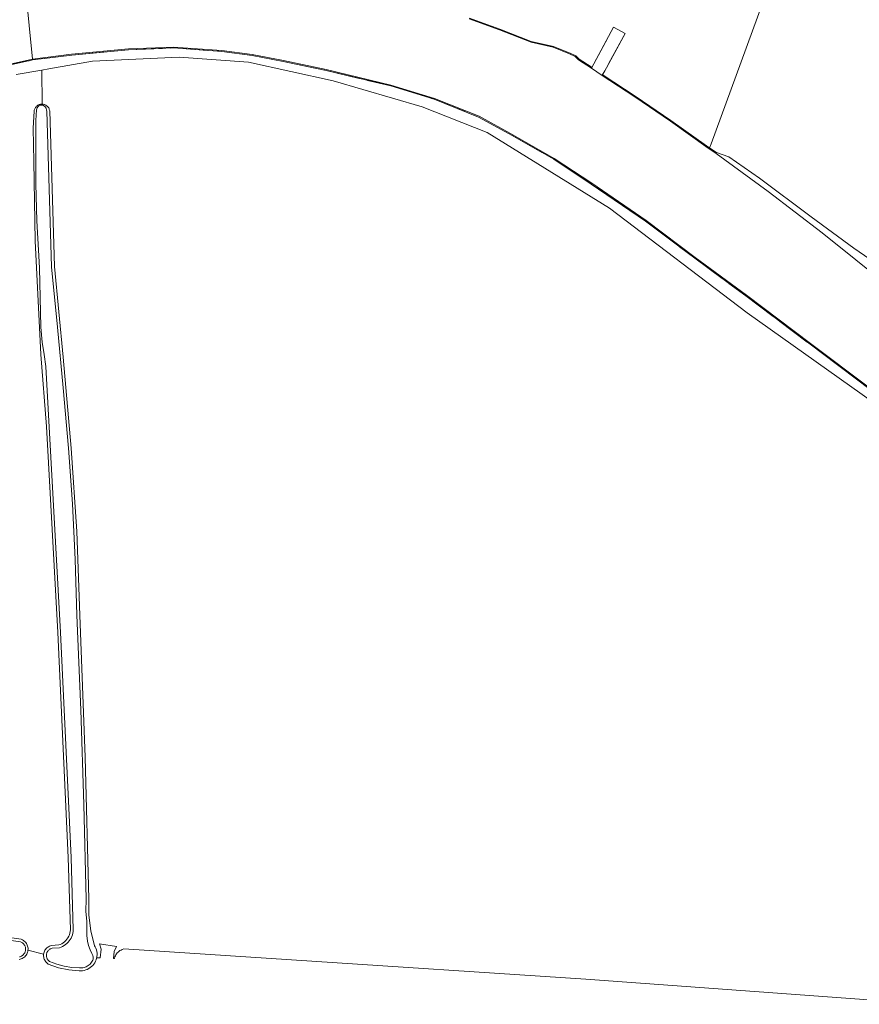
# Model space of a CAD drawing. Header units: metres. Extents: x 125158 to 132124, y 450612 to 454469.
# Tile 98 of 173: x 128748 to 128945, y 451752 to 451983. Entities that reach past the tile are written whole.
import ezdxf

# ---------------------------------------------------------------- set-up
doc = ezdxf.new("R2010")
doc.units = ezdxf.units.M
doc.linetypes.add('IE-TERREINAFSCHEIDING', pattern=[10, 8, -2])
for name, color, linetype, lineweight in [('B-XX-IE-TERREINAFSCHEIDING-G', 8, 'IE-TERREINAFSCHEIDING', 18), ('B-XX-IE-TERREINAFSCHEIDING-GV', 8, 'Continuous', 18), ('B-XX-OG-TERREIN_CULTUURSCHEIDING-GV', 8, 'Continuous', 18), ('B-XX-OG-WATER-GV', 8, 'Continuous', 18), ('B-XX-OG-WATER_SLOOT-GV', 8, 'Continuous', 18)]:
    doc.layers.add(name, color=color, linetype=linetype, lineweight=lineweight)

msp = doc.modelspace()

# ---------------------------------------------------------------- linework, layer by layer
at = {"layer": 'B-XX-IE-TERREINAFSCHEIDING-G'}
for points in [[(128882.59, 451971.92), (128887.73, 451981.51), (128890.5, 451980.03), (128885.11, 451970.22)], [(128742.26, 451971.77), (128750.52, 451973.6), (128750.65, 451973.63), (128751.41, 451973.8), (128754.14, 451974.14), (128754.25, 451974.15), (128760.63, 451974.93), (128773.92, 451976.21), (128784.52, 451976.63), (128795.86, 451975.82), (128802.95, 451974.88), (128810.26, 451973.47), (128820.29, 451971.34), (128835.48, 451967.72), (128845.68, 451964.58), (128856.1, 451960.4)], [(128856.1, 451960.4), (128863.99, 451956.1), (128873.74, 451950.51), (128882.51, 451944.69), (128895.25, 451935.97), (128906.8, 451927.31), (128918.79, 451918.41), (128933.87, 451907.09), (128947.98, 451896.44), (128965.59, 451883.87), (128980.13, 451873.48), (128994.83, 451863.14), (129010.59, 451852.25), (129013.6, 451850.16)]]:
    msp.add_lwpolyline(points, dxfattribs=at)
at = {"layer": 'B-XX-IE-TERREINAFSCHEIDING-GV'}
for points in [[(128853.85, 451983.43), (128861.01, 451980.87), (128868.38, 451977.96), (128873.59, 451976.81), (128877.45, 451975.24), (128878.75, 451974.61), (128879.55, 451973.8), (128882.6, 451971.87), (128882.59, 451971.92), (128882.53, 451972.16), (128879.68, 451973.96), (128878.87, 451974.78), (128877.54, 451975.42), (128873.65, 451977), (128868.44, 451978.15), (128861.08, 451981.06), (128859.34, 451981.68), (128859.15, 451981.75), (128853.92, 451983.62)], [(128948.1, 451896.6), (128933.99, 451907.24), (128918.91, 451918.57), (128906.92, 451927.47), (128895.37, 451936.14), (128882.62, 451944.86), (128873.84, 451950.68), (128864.08, 451956.27), (128856.18, 451960.58), (128845.75, 451964.77), (128835.53, 451967.91), (128820.34, 451971.54), (128810.3, 451973.66), (128802.98, 451975.07), (128795.88, 451976.01), (128784.52, 451976.83), (128773.91, 451976.41), (128760.61, 451975.13), (128751.39, 451974.01), (128751.41, 451973.8), (128754.14, 451974.14), (128754.25, 451974.15), (128760.63, 451974.93), (128773.92, 451976.21), (128784.52, 451976.63), (128795.86, 451975.82), (128802.95, 451974.88), (128810.26, 451973.47), (128820.29, 451971.34), (128835.48, 451967.72), (128845.68, 451964.58), (128856.1, 451960.4), (128863.99, 451956.1), (128873.74, 451950.51), (128882.51, 451944.69), (128895.25, 451935.97), (128906.8, 451927.31), (128918.79, 451918.41), (128933.87, 451907.09), (128947.98, 451896.44)], [(128742.26, 451971.77), (128750.52, 451973.6), (128750.65, 451973.63), (128751.41, 451973.8), (128751.39, 451974.01), (128742.21, 451971.96)]]:
    msp.add_lwpolyline(points, dxfattribs=at)
msp.add_lwpolyline([(128885.07, 451970.2), (128892.71, 451965.13), (128901.07, 451959.44), (128909.43, 451953.5), (128911.79, 451951.89), (128911.91, 451952.05), (128910.5, 451953.02), (128910.29, 451953.15), (128909.54, 451953.66), (128901.18, 451959.61), (128892.82, 451965.3), (128885.33, 451970.27), (128885.12, 451970.22)], close=True, dxfattribs=at)
at = {"layer": 'B-XX-OG-TERREIN_CULTUURSCHEIDING-GV'}
for points in [[(128948.04, 452047.65), (128944.91, 452047.85), (128944.78, 452047.83), (128927.36, 452000), (128910.66, 451954.12), (128910.29, 451953.15), (128910.5, 451953.02), (128911.91, 451952.05), (128914.83, 451951.07), (128921.97, 451946.08), (128934.12, 451937.02), (128944.13, 451929.6), (128954.95, 451922.21)], [(128853.92, 451983.62), (128859.15, 451981.75), (128859.34, 451981.68), (128861.08, 451981.06), (128868.44, 451978.15), (128873.65, 451977), (128877.54, 451975.42), (128878.87, 451974.78), (128879.68, 451973.96), (128882.53, 451972.16), (128882.59, 451971.92), (128887.73, 451981.51), (128890.5, 451980.03), (128885.12, 451970.22), (128885.33, 451970.27), (128892.82, 451965.3), (128901.18, 451959.61), (128909.54, 451953.66), (128910.29, 451953.15), (128910.66, 451954.12), (128927.36, 452000)], [(128947.98, 451896.44), (128933.87, 451907.09), (128918.79, 451918.41), (128906.8, 451927.31), (128895.25, 451935.97), (128882.51, 451944.69), (128873.74, 451950.51), (128863.99, 451956.1), (128856.1, 451960.4), (128845.68, 451964.58), (128835.48, 451967.72), (128820.29, 451971.34), (128810.26, 451973.47), (128802.95, 451974.88), (128795.86, 451975.82), (128784.52, 451976.63), (128773.92, 451976.21), (128760.63, 451974.93), (128754.25, 451974.15), (128754.14, 451974.14), (128751.41, 451973.8), (128750.65, 451973.63), (128750.52, 451973.6), (128742.26, 451971.77)], [(128747.58, 451970.36), (128753.63, 451971.41), (128755.29, 451971.7), (128765.48, 451973.55), (128785.85, 451974.48), (128802.13, 451973.28), (128821.97, 451968.92), (128842.87, 451962.83), (128858.09, 451956.75), (128886.79, 451939.02), (128919.07, 451914.42), (129000, 451856.99)], [(129000, 451856.99), (128919.07, 451914.42), (128886.79, 451939.02), (128858.09, 451956.75), (128842.87, 451962.83), (128821.97, 451968.92), (128802.13, 451973.28), (128785.85, 451974.48), (128765.48, 451973.55), (128755.29, 451971.7), (128753.63, 451971.41), (128753.66, 451963.44), (128753.71, 451963.44), (128753.89, 451963.42), (128754.07, 451963.39), (128754.25, 451963.34), (128754.42, 451963.27), (128754.58, 451963.18), (128754.73, 451963.08), (128754.87, 451962.97), (128755, 451962.84), (128755.12, 451962.69), (128755.22, 451962.54), (128755.3, 451962.38), (128755.37, 451962.21), (128755.42, 451962.03), (128755.46, 451961.84), (128756.58, 451925.3), (128758.64, 451904.04), (128760.52, 451882.73), (128761.82, 451863.13), (128762.53, 451843.51), (128763.8, 451810.18), (128764.65, 451776.83), (128764.67, 451773.1), (128765.13, 451769.44), (128766.01, 451765.92), (128766.14, 451765.69), (128766.3, 451765.33), (128766.43, 451764.96), (128766.52, 451764.57), (128766.57, 451764.18), (128766.57, 451763.79), (128766.54, 451763.4), (128766.49, 451763.1), (128767.31, 451763.07), (128767.54, 451765.12), (128767.14, 451766.39), (128771.17, 451765.72), (128770.56, 451764.59), (128770.4, 451762.96), (128770.69, 451762.95), (128770.7, 451763.01), (128770.77, 451763.28), (128770.87, 451763.54), (128771, 451763.78), (128771.15, 451764.02), (128771.32, 451764.24), (128771.51, 451764.44), (128771.72, 451764.62), (128771.95, 451764.78), (128772.2, 451764.91), (128772.45, 451765.03), (128772.85, 451765.16), (128812.18, 451762.63), (128881.24, 451758.09), (128961.5, 451752.17)], [(128710.95, 451772.76), (128748.8, 451767.42), (128749.08, 451767.29), (128749.29, 451767.17), (128749.48, 451767.02), (128749.67, 451766.86), (128749.83, 451766.68), (128749.98, 451766.48), (128750.1, 451766.27), (128750.21, 451766.05), (128750.29, 451765.82), (128750.34, 451765.58), (128750.38, 451765.33), (128750.39, 451765.09), (128750.37, 451764.85), (128754.04, 451763.92), (128754.04, 451763.95), (128754.08, 451764.18), (128754.15, 451764.41), (128754.24, 451764.64), (128754.35, 451764.85), (128754.48, 451765.05), (128754.63, 451765.24), (128754.8, 451765.41), (128754.99, 451765.56), (128755.19, 451765.69), (128755.4, 451765.81), (128755.62, 451765.9), (128755.89, 451765.98), (128757.6, 451766.11), (128757.93, 451766.22), (128758.29, 451766.4), (128758.63, 451766.61), (128758.95, 451766.86), (128759.25, 451767.14), (128759.51, 451767.44), (128759.74, 451767.78), (128759.94, 451768.13), (128760.09, 451768.5), (128760.21, 451768.89), (128760.29, 451769.29), (128760.32, 451769.68), (128759.81, 451786.59), (128757.37, 451839.41), (128754.7, 451887.76), (128753.38, 451904.7), (128752.02, 451931.33), (128751.72, 451950.01), (128751.59, 451957.83), (128751.82, 451961.81), (128751.85, 451961.99), (128751.9, 451962.16), (128751.96, 451962.34), (128752.04, 451962.5), (128752.14, 451962.66), (128752.25, 451962.8), (128752.38, 451962.93), (128752.51, 451963.05), (128752.66, 451963.16), (128752.82, 451963.25), (128752.99, 451963.32), (128753.17, 451963.38), (128753.34, 451963.42), (128753.53, 451963.44), (128753.66, 451963.44), (128753.63, 451971.41), (128747.58, 451970.36)], [(128954.95, 451922.21), (128944.13, 451929.6), (128934.12, 451937.02), (128921.97, 451946.08), (128914.83, 451951.07), (128911.91, 451952.05), (128911.79, 451951.89), (128924.01, 451942.92), (128936.67, 451933.21), (128952.46, 451920.56)]]:
    msp.add_lwpolyline(points, dxfattribs=at)
at = {"layer": 'B-XX-OG-WATER-GV'}
for points in [[(128742.21, 451971.96), (128751.39, 451974.01), (128749.86, 451989.85), (128747.48, 451989.31)], [(128749.86, 451989.85), (128751.39, 451974.01), (128760.61, 451975.13), (128773.91, 451976.41), (128784.52, 451976.83), (128795.88, 451976.01), (128802.98, 451975.07), (128810.3, 451973.66), (128820.34, 451971.54), (128835.53, 451967.91), (128845.75, 451964.77), (128856.18, 451960.58), (128864.08, 451956.27), (128873.84, 451950.68), (128882.62, 451944.86), (128895.37, 451936.14), (128906.92, 451927.47), (128918.91, 451918.57), (128933.99, 451907.24), (128948.1, 451896.6)], [(128952.46, 451920.56), (128936.67, 451933.21), (128924.01, 451942.92), (128911.79, 451951.89), (128909.43, 451953.5), (128901.07, 451959.44), (128892.71, 451965.13), (128885.07, 451970.2), (128882.6, 451971.87), (128879.55, 451973.8), (128878.75, 451974.61), (128877.45, 451975.24), (128873.59, 451976.81), (128868.38, 451977.96), (128861.01, 451980.87), (128853.85, 451983.43)], [(128748.36, 451763.3), (128748.51, 451763.35), (128748.67, 451763.41), (128748.81, 451763.48), (128748.95, 451763.56), (128749.09, 451763.65), (128749.21, 451763.76), (128749.33, 451763.88), (128749.43, 451764), (128749.52, 451764.14), (128749.6, 451764.28), (128749.67, 451764.43), (128749.72, 451764.58), (128749.77, 451764.74), (128749.79, 451764.9), (128749.81, 451765.06), (128749.8, 451765.22), (128749.79, 451765.39), (128749.76, 451765.55), (128749.71, 451765.7), (128749.66, 451765.86), (128749.59, 451766), (128749.5, 451766.15), (128749.41, 451766.28), (128749.3, 451766.4), (128749.19, 451766.52), (128749.06, 451766.62), (128748.93, 451766.71), (128748.78, 451766.79), (128748.64, 451766.86), (128710.87, 451772.19)]]:
    msp.add_lwpolyline(points, dxfattribs=at)
for points in [[(128890.5, 451980.03), (128887.73, 451981.51), (128882.59, 451971.92), (128882.6, 451971.87), (128885.07, 451970.2), (128885.12, 451970.22)], [(128753.73, 451963.21), (128753.59, 451963.22), (128753.46, 451963.21), (128753.32, 451963.2), (128753.2, 451963.16), (128753.07, 451963.11), (128752.95, 451963.05), (128752.84, 451962.97), (128752.74, 451962.88), (128752.66, 451962.78), (128752.58, 451962.66), (128752.52, 451962.55), (128752.38, 451962.12), (128752.18, 451959.62), (128752.17, 451944.76), (128752.45, 451936.03), (128753.04, 451925.03), (128753.4, 451911.07), (128753.73, 451907.61), (128754.18, 451904.66), (128754.58, 451901.87), (128758.03, 451839.45), (128760.47, 451786.61), (128760.99, 451769.66), (128760.96, 451769.26), (128760.89, 451768.86), (128760.79, 451768.47), (128760.65, 451768.09), (128760.48, 451767.72), (128760.27, 451767.37), (128760.04, 451767.04), (128759.78, 451766.73), (128759.49, 451766.44), (128759.18, 451766.18), (128758.85, 451765.95), (128758.49, 451765.75), (128758.12, 451765.58), (128757.74, 451765.45), (128756.01, 451765.31), (128755.87, 451765.27), (128755.73, 451765.22), (128755.6, 451765.16), (128755.47, 451765.08), (128755.35, 451765), (128755.24, 451764.9), (128755.13, 451764.8), (128755.04, 451764.68), (128754.96, 451764.56), (128754.88, 451764.43), (128754.82, 451764.3), (128754.77, 451764.16), (128754.73, 451764.02), (128754.7, 451763.87), (128754.69, 451763.73), (128754.69, 451763.58), (128754.7, 451763.43), (128754.73, 451763.29), (128754.76, 451763.14), (128754.81, 451763), (128754.87, 451762.87), (128754.94, 451762.74), (128755.03, 451762.62), (128755.12, 451762.5), (128755.22, 451762.4), (128755.33, 451762.3), (128755.45, 451762.21), (128757.13, 451761.58), (128758.87, 451761.12), (128760.64, 451760.83), (128762.43, 451760.71), (128762.7, 451760.7), (128762.98, 451760.71), (128763.25, 451760.75), (128763.52, 451760.81), (128763.78, 451760.89), (128764.04, 451760.99), (128764.28, 451761.12), (128764.52, 451761.27), (128764.74, 451761.43), (128764.94, 451761.62), (128765.13, 451761.82), (128765.3, 451762.03), (128765.45, 451762.26), (128765.58, 451762.51), (128765.66, 451762.7), (128765.69, 451763.26), (128765.61, 451763.6), (128765.38, 451764.06), (128764.98, 451764.98), (128764.55, 451765.99), (128764.32, 451767.01), (128764.18, 451768.33), (128764.14, 451771.62), (128763.95, 451774), (128763.98, 451776.82), (128763.46, 451799.05), (128762.75, 451821.27), (128761.86, 451843.49), (128761.45, 451856.56), (128760.78, 451869.63), (128759.86, 451882.67), (128758.62, 451896.88), (128757.31, 451911.07), (128755.91, 451925.26), (128754.79, 451961.81), (128754.74, 451962.01), (128754.6, 451962.5), (128754.56, 451962.59), (128754.49, 451962.71), (128754.41, 451962.82), (128754.32, 451962.91), (128754.22, 451963), (128754.1, 451963.07), (128753.98, 451963.13), (128753.86, 451963.18)]]:
    msp.add_lwpolyline(points, close=True, dxfattribs=at)
at = {"layer": 'B-XX-OG-WATER_SLOOT-GV'}
for points in [[(128754.04, 451763.92), (128754.02, 451763.71), (128754.03, 451763.47), (128754.06, 451763.23), (128754.11, 451762.99), (128754.19, 451762.76), (128754.29, 451762.55), (128754.41, 451762.34), (128754.55, 451762.14), (128754.71, 451761.96), (128754.89, 451761.8), (128755.13, 451761.62), (128757.52, 451760.76), (128759.95, 451760.24), (128762.39, 451760.04), (128762.77, 451760.03), (128763.16, 451760.06), (128763.55, 451760.12), (128763.93, 451760.23), (128764.29, 451760.37), (128764.64, 451760.55), (128764.97, 451760.77), (128765.28, 451761.01), (128765.56, 451761.29), (128765.81, 451761.59), (128766.03, 451761.92), (128766.21, 451762.27), (128766.36, 451762.63), (128766.47, 451763.01), (128766.49, 451763.1), (128766.54, 451763.4), (128766.57, 451763.79), (128766.57, 451764.18), (128766.52, 451764.57), (128766.43, 451764.96), (128766.3, 451765.33), (128766.14, 451765.69), (128766.01, 451765.92), (128765.13, 451769.44), (128764.67, 451773.1), (128764.65, 451776.83), (128763.8, 451810.18), (128762.53, 451843.51), (128761.82, 451863.13), (128760.52, 451882.73), (128758.64, 451904.04), (128756.58, 451925.3), (128755.46, 451961.84), (128755.42, 451962.03), (128755.37, 451962.21), (128755.3, 451962.38), (128755.22, 451962.54), (128755.12, 451962.69), (128755, 451962.84), (128754.87, 451962.97), (128754.73, 451963.08), (128754.58, 451963.18), (128754.42, 451963.27), (128754.25, 451963.34), (128754.07, 451963.39), (128753.89, 451963.42), (128753.71, 451963.44), (128753.66, 451963.44), (128753.53, 451963.44), (128753.34, 451963.42), (128753.17, 451963.38), (128752.99, 451963.32), (128752.82, 451963.25), (128752.66, 451963.16), (128752.51, 451963.05), (128752.38, 451962.93), (128752.25, 451962.8), (128752.14, 451962.66), (128752.04, 451962.5), (128751.96, 451962.34), (128751.9, 451962.16), (128751.85, 451961.99), (128751.82, 451961.81), (128751.59, 451957.83), (128751.72, 451950.01), (128752.02, 451931.33), (128753.38, 451904.7), (128754.7, 451887.76), (128757.37, 451839.41), (128759.81, 451786.59), (128760.32, 451769.68), (128760.29, 451769.29), (128760.21, 451768.89), (128760.09, 451768.5), (128759.94, 451768.13), (128759.74, 451767.78), (128759.51, 451767.44), (128759.25, 451767.14), (128758.95, 451766.86), (128758.63, 451766.61), (128758.29, 451766.4), (128757.93, 451766.22), (128757.6, 451766.11), (128755.89, 451765.98), (128755.62, 451765.9), (128755.4, 451765.81), (128755.19, 451765.69), (128754.99, 451765.56), (128754.8, 451765.41), (128754.63, 451765.24), (128754.48, 451765.05), (128754.35, 451764.85), (128754.24, 451764.64), (128754.15, 451764.41), (128754.08, 451764.18), (128754.04, 451763.95)], [(128753.73, 451963.21), (128753.86, 451963.18), (128753.98, 451963.13), (128754.1, 451963.07), (128754.22, 451963), (128754.32, 451962.91), (128754.41, 451962.82), (128754.49, 451962.71), (128754.56, 451962.59), (128754.6, 451962.5), (128754.74, 451962.01), (128754.79, 451961.81), (128755.91, 451925.26), (128757.31, 451911.07), (128758.62, 451896.88), (128759.86, 451882.67), (128760.78, 451869.63), (128761.45, 451856.56), (128761.86, 451843.49), (128762.75, 451821.27), (128763.46, 451799.05), (128763.98, 451776.82), (128763.95, 451774), (128764.14, 451771.62), (128764.18, 451768.33), (128764.32, 451767.01), (128764.55, 451765.99), (128764.98, 451764.98), (128765.38, 451764.06), (128765.61, 451763.6), (128765.69, 451763.26), (128765.66, 451762.7), (128765.58, 451762.51), (128765.45, 451762.26), (128765.3, 451762.03), (128765.13, 451761.82), (128764.94, 451761.62), (128764.74, 451761.43), (128764.52, 451761.27), (128764.28, 451761.12), (128764.04, 451760.99), (128763.78, 451760.89), (128763.52, 451760.81), (128763.25, 451760.75), (128762.98, 451760.71), (128762.7, 451760.7), (128762.43, 451760.71), (128760.64, 451760.83), (128758.87, 451761.12), (128757.13, 451761.58), (128755.45, 451762.21), (128755.33, 451762.3), (128755.22, 451762.4), (128755.12, 451762.5), (128755.03, 451762.62), (128754.94, 451762.74), (128754.87, 451762.87), (128754.81, 451763), (128754.76, 451763.14), (128754.73, 451763.29), (128754.7, 451763.43), (128754.69, 451763.58), (128754.69, 451763.73), (128754.7, 451763.87), (128754.73, 451764.02), (128754.77, 451764.16), (128754.82, 451764.3), (128754.88, 451764.43), (128754.96, 451764.56), (128755.04, 451764.68), (128755.13, 451764.8), (128755.24, 451764.9), (128755.35, 451765), (128755.47, 451765.08), (128755.6, 451765.16), (128755.73, 451765.22), (128755.87, 451765.27), (128756.01, 451765.31), (128757.74, 451765.45), (128758.12, 451765.58), (128758.49, 451765.75), (128758.85, 451765.95), (128759.18, 451766.18), (128759.49, 451766.44), (128759.78, 451766.73), (128760.04, 451767.04), (128760.27, 451767.37), (128760.48, 451767.72), (128760.65, 451768.09), (128760.79, 451768.47), (128760.89, 451768.86), (128760.96, 451769.26), (128760.99, 451769.66), (128760.47, 451786.61), (128758.03, 451839.45), (128754.58, 451901.87), (128754.18, 451904.66), (128753.73, 451907.61), (128753.4, 451911.07), (128753.04, 451925.03), (128752.45, 451936.03), (128752.17, 451944.76), (128752.18, 451959.62), (128752.38, 451962.12), (128752.52, 451962.55), (128752.58, 451962.66), (128752.66, 451962.78), (128752.74, 451962.88), (128752.84, 451962.97), (128752.95, 451963.05), (128753.07, 451963.11), (128753.2, 451963.16), (128753.32, 451963.2), (128753.46, 451963.21), (128753.59, 451963.22)]]:
    msp.add_lwpolyline(points, close=True, dxfattribs=at)
for points in [[(128710.87, 451772.19), (128748.64, 451766.86), (128748.78, 451766.79), (128748.93, 451766.71), (128749.06, 451766.62), (128749.19, 451766.52), (128749.3, 451766.4), (128749.41, 451766.28), (128749.5, 451766.15), (128749.59, 451766), (128749.66, 451765.86), (128749.71, 451765.7), (128749.76, 451765.55), (128749.79, 451765.39), (128749.8, 451765.22), (128749.81, 451765.06), (128749.79, 451764.9), (128749.77, 451764.74), (128749.72, 451764.58), (128749.67, 451764.43), (128749.6, 451764.28), (128749.52, 451764.14), (128749.43, 451764), (128749.33, 451763.88), (128749.21, 451763.76), (128749.09, 451763.65), (128748.95, 451763.56), (128748.81, 451763.48), (128748.67, 451763.41), (128748.51, 451763.35), (128748.36, 451763.3)], [(128748.31, 451762.71), (128748.55, 451762.75), (128748.78, 451762.83), (128749.01, 451762.92), (128749.22, 451763.04), (128749.43, 451763.18), (128749.61, 451763.34), (128749.78, 451763.52), (128749.93, 451763.71), (128750.07, 451763.92), (128750.18, 451764.14), (128750.26, 451764.37), (128750.33, 451764.6), (128750.37, 451764.84), (128750.37, 451764.85), (128750.39, 451765.09), (128750.38, 451765.33), (128750.34, 451765.58), (128750.29, 451765.82), (128750.21, 451766.05), (128750.1, 451766.27), (128749.98, 451766.48), (128749.83, 451766.68), (128749.67, 451766.86), (128749.48, 451767.02), (128749.29, 451767.17), (128749.08, 451767.29), (128748.8, 451767.42), (128710.95, 451772.76)]]:
    msp.add_lwpolyline(points, dxfattribs=at)

doc.saveas('drawing.dxf')
